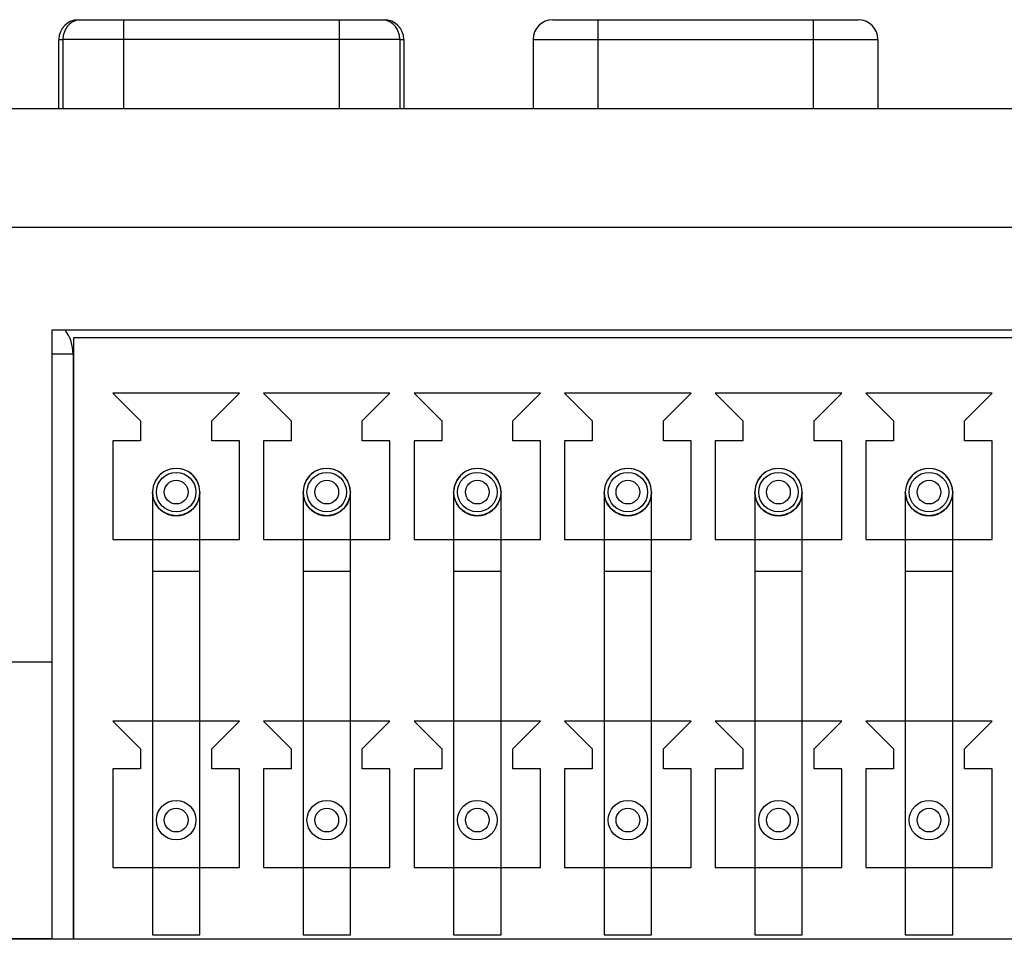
# Model space of a CAD drawing. Extents: x -841 to -216, y -127 to 601.
# Tile 106 of 201: x -574 to -549, y 536 to 560. Entities that reach past the tile are written whole.
import ezdxf

# ---------------------------------------------------------------- set-up
doc = ezdxf.new("R2010")
doc.units = 0
doc.header["$LTSCALE"] = 23.1
doc.layers.add('HEATSINK_AM_0', color=7, linetype='CONTINUOUS')

msp = doc.modelspace()

# ---------------------------------------------------------------- linework, layer by layer
at = {"layer": 'HEATSINK_AM_0', "color": 7}
for p, q in [((-572.328, 559.67), (-564.601, 559.67)), ((-571.192, 559.67), (-571.192, 557.416)), ((-565.737, 559.67), (-565.737, 557.416)), ((-560.328, 559.67), (-552.601, 559.67)), ((-559.192, 559.67), (-559.192, 557.416)), ((-553.737, 557.416), (-553.737, 559.67)), ((-572.828, 557.416), (-572.828, 559.17)), ((-572.828, 559.17), (-572.728, 559.17)), ((-572.728, 559.18), (-572.728, 557.416)), ((-572.728, 559.18), (-564.201, 559.18)), ((-564.201, 559.18), (-564.201, 557.416)), ((-564.201, 559.17), (-564.101, 559.17)), ((-564.101, 559.17), (-564.101, 557.416)), ((-560.828, 559.17), (-560.828, 557.416)), ((-560.828, 559.17), (-552.101, 559.17)), ((-552.101, 559.17), (-552.101, 557.416)), ((-513.021, 557.416), (-599.418, 557.416)), ((-512.864, 554.416), (-599.576, 554.416)), ((-573.01, 551.816), (-573.01, 536.416)), ((-532.42, 551.816), (-573.01, 551.816)), ((-572.46, 551.616), (-572.46, 536.416)), ((-532.97, 551.616), (-572.46, 551.616)), ((-573.01, 551.216), (-572.47, 551.216)), ((-572.47, 551.216), (-572.47, 536.416)), ((-571.46, 550.216), (-570.76, 549.516)), ((-568.26, 550.216), (-571.46, 550.216)), ((-568.96, 549.516), (-568.26, 550.216)), ((-567.65, 550.216), (-566.95, 549.516)), ((-564.45, 550.216), (-567.65, 550.216)), ((-565.15, 549.516), (-564.45, 550.216)), ((-563.84, 550.216), (-563.14, 549.516)), ((-560.64, 550.216), (-563.84, 550.216)), ((-561.34, 549.516), (-560.64, 550.216)), ((-560.03, 550.216), (-559.33, 549.516)), ((-556.83, 550.216), (-560.03, 550.216)), ((-557.53, 549.516), (-556.83, 550.216)), ((-556.22, 550.216), (-555.52, 549.516)), ((-553.02, 550.216), (-556.22, 550.216)), ((-553.72, 549.516), (-553.02, 550.216)), ((-552.41, 550.216), (-551.71, 549.516)), ((-549.21, 550.216), (-552.41, 550.216)), ((-549.91, 549.516), (-549.21, 550.216)), ((-570.76, 549.516), (-570.76, 549.016)), ((-568.96, 549.016), (-568.96, 549.516)), ((-566.95, 549.516), (-566.95, 549.016)), ((-565.15, 549.016), (-565.15, 549.516)), ((-563.14, 549.516), (-563.14, 549.016)), ((-561.34, 549.016), (-561.34, 549.516)), ((-559.33, 549.516), (-559.33, 549.016)), ((-557.53, 549.016), (-557.53, 549.516)), ((-555.52, 549.516), (-555.52, 549.016)), ((-553.72, 549.016), (-553.72, 549.516)), ((-551.71, 549.516), (-551.71, 549.016)), ((-549.91, 549.016), (-549.91, 549.516)), ((-571.46, 549.016), (-571.46, 546.516)), ((-570.76, 549.016), (-571.46, 549.016)), ((-568.26, 549.016), (-568.96, 549.016)), ((-568.26, 546.516), (-568.26, 549.016)), ((-567.65, 549.016), (-567.65, 546.516)), ((-566.95, 549.016), (-567.65, 549.016)), ((-564.45, 549.016), (-565.15, 549.016)), ((-564.45, 546.516), (-564.45, 549.016)), ((-563.84, 549.016), (-563.84, 546.516)), ((-563.14, 549.016), (-563.84, 549.016)), ((-560.64, 549.016), (-561.34, 549.016)), ((-560.64, 546.516), (-560.64, 549.016)), ((-560.03, 549.016), (-560.03, 546.516)), ((-559.33, 549.016), (-560.03, 549.016)), ((-556.83, 549.016), (-557.53, 549.016)), ((-556.83, 546.516), (-556.83, 549.016)), ((-556.22, 549.016), (-556.22, 546.516)), ((-555.52, 549.016), (-556.22, 549.016)), ((-553.02, 549.016), (-553.72, 549.016)), ((-553.02, 546.516), (-553.02, 549.016)), ((-552.41, 549.016), (-552.41, 546.516)), ((-551.71, 549.016), (-552.41, 549.016)), ((-549.21, 549.016), (-549.91, 549.016)), ((-549.21, 546.516), (-549.21, 549.016)), ((-570.46, 547.716), (-570.46, 536.516)), ((-569.26, 536.516), (-569.26, 547.716)), ((-566.65, 547.716), (-566.65, 536.516)), ((-565.45, 536.516), (-565.45, 547.716)), ((-562.84, 547.716), (-562.84, 536.516)), ((-561.64, 536.516), (-561.64, 547.716)), ((-559.03, 547.716), (-559.03, 536.516)), ((-557.83, 536.516), (-557.83, 547.716)), ((-555.22, 547.716), (-555.22, 536.516)), ((-554.02, 536.516), (-554.02, 547.716)), ((-551.41, 547.716), (-551.41, 536.516)), ((-550.21, 536.516), (-550.21, 547.716)), ((-571.46, 546.516), (-568.26, 546.516)), ((-567.65, 546.516), (-564.45, 546.516)), ((-563.84, 546.516), (-560.64, 546.516)), ((-560.03, 546.516), (-556.83, 546.516)), ((-556.22, 546.516), (-553.02, 546.516)), ((-552.41, 546.516), (-549.21, 546.516)), ((-570.459, 545.716), (-569.26, 545.716)), ((-566.649, 545.716), (-565.45, 545.716)), ((-562.839, 545.716), (-561.64, 545.716)), ((-559.029, 545.716), (-557.83, 545.716)), ((-555.219, 545.716), (-554.02, 545.716)), ((-551.409, 545.716), (-550.21, 545.716)), ((-573.01, 543.416), (-577.65, 543.416)), ((-571.46, 541.916), (-570.76, 541.216)), ((-568.26, 541.916), (-571.46, 541.916)), ((-568.96, 541.216), (-568.26, 541.916)), ((-567.65, 541.916), (-566.95, 541.216)), ((-564.45, 541.916), (-567.65, 541.916)), ((-565.15, 541.216), (-564.45, 541.916)), ((-563.84, 541.916), (-563.14, 541.216)), ((-560.64, 541.916), (-563.84, 541.916)), ((-561.34, 541.216), (-560.64, 541.916)), ((-560.03, 541.916), (-559.33, 541.216)), ((-556.83, 541.916), (-560.03, 541.916)), ((-557.53, 541.216), (-556.83, 541.916)), ((-556.22, 541.916), (-555.52, 541.216)), ((-553.02, 541.916), (-556.22, 541.916)), ((-553.72, 541.216), (-553.02, 541.916)), ((-549.21, 541.916), (-552.41, 541.916)), ((-552.41, 541.916), (-551.71, 541.216)), ((-549.91, 541.216), (-549.21, 541.916)), ((-570.76, 541.216), (-570.76, 540.716)), ((-568.96, 540.716), (-568.96, 541.216)), ((-566.95, 541.216), (-566.95, 540.716)), ((-565.15, 540.716), (-565.15, 541.216)), ((-563.14, 541.216), (-563.14, 540.716)), ((-561.34, 540.716), (-561.34, 541.216)), ((-559.33, 541.216), (-559.33, 540.716)), ((-557.53, 540.716), (-557.53, 541.216)), ((-555.52, 541.216), (-555.52, 540.716)), ((-553.72, 540.716), (-553.72, 541.216)), ((-551.71, 541.216), (-551.71, 540.716)), ((-549.91, 540.716), (-549.91, 541.216)), ((-571.46, 540.716), (-571.46, 538.216)), ((-570.76, 540.716), (-571.46, 540.716)), ((-568.26, 540.716), (-568.96, 540.716)), ((-568.26, 538.216), (-568.26, 540.716)), ((-567.65, 540.716), (-567.65, 538.216)), ((-566.95, 540.716), (-567.65, 540.716)), ((-564.45, 540.716), (-565.15, 540.716)), ((-564.45, 538.216), (-564.45, 540.716)), ((-563.84, 540.716), (-563.84, 538.216)), ((-563.14, 540.716), (-563.84, 540.716)), ((-560.64, 540.716), (-561.34, 540.716)), ((-560.64, 538.216), (-560.64, 540.716)), ((-560.03, 540.716), (-560.03, 538.216)), ((-559.33, 540.716), (-560.03, 540.716)), ((-556.83, 540.716), (-557.53, 540.716)), ((-556.83, 538.216), (-556.83, 540.716)), ((-556.22, 540.716), (-556.22, 538.216)), ((-555.52, 540.716), (-556.22, 540.716)), ((-553.02, 540.716), (-553.72, 540.716)), ((-553.02, 538.216), (-553.02, 540.716)), ((-552.41, 540.716), (-552.41, 538.216)), ((-551.71, 540.716), (-552.41, 540.716)), ((-549.21, 540.716), (-549.91, 540.716)), ((-549.21, 538.216), (-549.21, 540.716)), ((-571.46, 538.216), (-568.26, 538.216)), ((-567.65, 538.216), (-564.45, 538.216)), ((-563.84, 538.216), (-560.64, 538.216)), ((-560.03, 538.216), (-556.83, 538.216)), ((-556.22, 538.216), (-553.02, 538.216)), ((-552.41, 538.216), (-549.21, 538.216)), ((-570.46, 536.516), (-569.26, 536.516)), ((-566.65, 536.516), (-565.45, 536.516)), ((-562.84, 536.516), (-561.64, 536.516)), ((-559.03, 536.516), (-557.83, 536.516)), ((-555.22, 536.516), (-554.02, 536.516)), ((-551.41, 536.516), (-550.21, 536.516)), ((-516.881, 536.4), (-595.559, 536.4)), ((-573.01, 536.416), (-577.65, 536.416)), ((-573.01, 536.416), (-572.46, 536.416)), ((-572.46, 536.416), (-532.97, 536.416))]:
    msp.add_line(p, q, dxfattribs=at)
for points in [[(-569.86, 548.316), (-570.015, 548.295), (-570.162, 548.234), (-570.288, 548.136), (-570.382, 548.011), (-570.44, 547.867), (-570.46, 547.716)], [(-569.86, 548.316), (-569.964, 548.306), (-570.065, 548.279), (-570.159, 548.235), (-570.245, 548.175), (-570.319, 548.101), (-570.379, 548.015), (-570.423, 547.921), (-570.45, 547.82), (-570.46, 547.716), (-570.45, 547.612), (-570.423, 547.511), (-570.379, 547.416), (-570.319, 547.33), (-570.245, 547.256), (-570.159, 547.197), (-570.065, 547.152), (-569.964, 547.125), (-569.86, 547.116)], [(-569.26, 547.716), (-569.28, 547.867), (-569.338, 548.011), (-569.432, 548.137), (-569.558, 548.234), (-569.704, 548.295), (-569.86, 548.316)], [(-569.86, 547.116), (-569.756, 547.125), (-569.655, 547.152), (-569.56, 547.197), (-569.474, 547.256), (-569.4, 547.33), (-569.341, 547.416), (-569.297, 547.511), (-569.269, 547.612), (-569.26, 547.716), (-569.269, 547.82), (-569.297, 547.921), (-569.341, 548.015), (-569.4, 548.101), (-569.474, 548.175), (-569.56, 548.235), (-569.655, 548.279), (-569.756, 548.306), (-569.86, 548.316)], [(-566.05, 548.316), (-566.205, 548.295), (-566.352, 548.234), (-566.478, 548.136), (-566.572, 548.011), (-566.63, 547.867), (-566.65, 547.716)], [(-566.05, 548.316), (-566.154, 548.306), (-566.255, 548.279), (-566.349, 548.235), (-566.435, 548.175), (-566.509, 548.101), (-566.569, 548.015), (-566.613, 547.921), (-566.64, 547.82), (-566.65, 547.716), (-566.64, 547.612), (-566.613, 547.511), (-566.569, 547.416), (-566.509, 547.33), (-566.435, 547.256), (-566.349, 547.197), (-566.255, 547.152), (-566.154, 547.125), (-566.05, 547.116)], [(-565.45, 547.716), (-565.47, 547.867), (-565.528, 548.011), (-565.622, 548.137), (-565.748, 548.234), (-565.894, 548.295), (-566.05, 548.316)], [(-566.05, 547.116), (-565.946, 547.125), (-565.845, 547.152), (-565.75, 547.197), (-565.664, 547.256), (-565.59, 547.33), (-565.531, 547.416), (-565.487, 547.511), (-565.459, 547.612), (-565.45, 547.716), (-565.459, 547.82), (-565.487, 547.921), (-565.531, 548.015), (-565.59, 548.101), (-565.664, 548.175), (-565.75, 548.235), (-565.845, 548.279), (-565.946, 548.306), (-566.05, 548.316)], [(-562.24, 548.316), (-562.395, 548.295), (-562.542, 548.234), (-562.668, 548.136), (-562.762, 548.011), (-562.82, 547.867), (-562.84, 547.716)], [(-562.24, 548.316), (-562.344, 548.306), (-562.445, 548.279), (-562.539, 548.235), (-562.625, 548.175), (-562.699, 548.101), (-562.759, 548.015), (-562.803, 547.921), (-562.83, 547.82), (-562.84, 547.716), (-562.83, 547.612), (-562.803, 547.511), (-562.759, 547.416), (-562.699, 547.33), (-562.625, 547.256), (-562.539, 547.197), (-562.445, 547.152), (-562.344, 547.125), (-562.24, 547.116)], [(-561.64, 547.716), (-561.66, 547.867), (-561.718, 548.011), (-561.812, 548.137), (-561.938, 548.234), (-562.084, 548.295), (-562.24, 548.316)], [(-562.24, 547.116), (-562.136, 547.125), (-562.035, 547.152), (-561.94, 547.197), (-561.854, 547.256), (-561.78, 547.33), (-561.721, 547.416), (-561.677, 547.511), (-561.649, 547.612), (-561.64, 547.716), (-561.649, 547.82), (-561.677, 547.921), (-561.721, 548.015), (-561.78, 548.101), (-561.854, 548.175), (-561.94, 548.235), (-562.035, 548.279), (-562.136, 548.306), (-562.24, 548.316)], [(-558.43, 548.316), (-558.585, 548.295), (-558.732, 548.234), (-558.858, 548.136), (-558.952, 548.011), (-559.01, 547.867), (-559.03, 547.716)], [(-558.43, 548.316), (-558.534, 548.306), (-558.635, 548.279), (-558.729, 548.235), (-558.815, 548.175), (-558.889, 548.101), (-558.949, 548.015), (-558.993, 547.921), (-559.02, 547.82), (-559.03, 547.716), (-559.02, 547.612), (-558.993, 547.511), (-558.949, 547.416), (-558.889, 547.33), (-558.815, 547.256), (-558.729, 547.197), (-558.635, 547.152), (-558.534, 547.125), (-558.43, 547.116)], [(-557.83, 547.716), (-557.85, 547.867), (-557.908, 548.011), (-558.002, 548.137), (-558.128, 548.234), (-558.274, 548.295), (-558.43, 548.316)], [(-558.43, 547.116), (-558.326, 547.125), (-558.225, 547.152), (-558.13, 547.197), (-558.044, 547.256), (-557.97, 547.33), (-557.911, 547.416), (-557.867, 547.511), (-557.839, 547.612), (-557.83, 547.716), (-557.839, 547.82), (-557.867, 547.921), (-557.911, 548.015), (-557.97, 548.101), (-558.044, 548.175), (-558.13, 548.235), (-558.225, 548.279), (-558.326, 548.306), (-558.43, 548.316)], [(-554.62, 548.316), (-554.775, 548.295), (-554.922, 548.234), (-555.048, 548.136), (-555.142, 548.011), (-555.2, 547.867), (-555.22, 547.716)], [(-554.62, 548.316), (-554.724, 548.306), (-554.825, 548.279), (-554.919, 548.235), (-555.005, 548.175), (-555.079, 548.101), (-555.139, 548.015), (-555.183, 547.921), (-555.21, 547.82), (-555.22, 547.716), (-555.21, 547.612), (-555.183, 547.511), (-555.139, 547.416), (-555.079, 547.33), (-555.005, 547.256), (-554.919, 547.197), (-554.825, 547.152), (-554.724, 547.125), (-554.62, 547.116)], [(-554.02, 547.716), (-554.04, 547.867), (-554.098, 548.011), (-554.192, 548.137), (-554.318, 548.234), (-554.464, 548.295), (-554.62, 548.316)], [(-554.62, 547.116), (-554.516, 547.125), (-554.415, 547.152), (-554.32, 547.197), (-554.234, 547.256), (-554.16, 547.33), (-554.101, 547.416), (-554.057, 547.511), (-554.029, 547.612), (-554.02, 547.716), (-554.029, 547.82), (-554.057, 547.921), (-554.101, 548.015), (-554.16, 548.101), (-554.234, 548.175), (-554.32, 548.235), (-554.415, 548.279), (-554.516, 548.306), (-554.62, 548.316)], [(-550.81, 548.316), (-550.965, 548.295), (-551.112, 548.234), (-551.238, 548.136), (-551.332, 548.011), (-551.39, 547.867), (-551.41, 547.716)], [(-550.81, 548.316), (-550.914, 548.306), (-551.015, 548.279), (-551.109, 548.235), (-551.195, 548.175), (-551.269, 548.101), (-551.329, 548.015), (-551.373, 547.921), (-551.4, 547.82), (-551.41, 547.716), (-551.4, 547.612), (-551.373, 547.511), (-551.329, 547.416), (-551.269, 547.33), (-551.195, 547.256), (-551.109, 547.197), (-551.015, 547.152), (-550.914, 547.125), (-550.81, 547.116)], [(-550.21, 547.716), (-550.23, 547.867), (-550.288, 548.011), (-550.382, 548.137), (-550.508, 548.234), (-550.654, 548.295), (-550.81, 548.316)], [(-550.81, 547.116), (-550.706, 547.125), (-550.605, 547.152), (-550.51, 547.197), (-550.424, 547.256), (-550.35, 547.33), (-550.291, 547.416), (-550.247, 547.511), (-550.219, 547.612), (-550.21, 547.716), (-550.219, 547.82), (-550.247, 547.921), (-550.291, 548.015), (-550.35, 548.101), (-550.424, 548.175), (-550.51, 548.235), (-550.605, 548.279), (-550.706, 548.306), (-550.81, 548.316)], [(-569.86, 547.116), (-570.015, 547.137), (-570.161, 547.198), (-570.287, 547.295), (-570.381, 547.42), (-570.44, 547.564), (-570.46, 547.716)], [(-569.26, 547.716), (-569.28, 547.564), (-569.338, 547.421), (-569.432, 547.295), (-569.558, 547.198), (-569.704, 547.137), (-569.86, 547.116)], [(-566.05, 547.116), (-566.205, 547.137), (-566.351, 547.198), (-566.477, 547.295), (-566.571, 547.42), (-566.63, 547.564), (-566.65, 547.716)], [(-565.45, 547.716), (-565.47, 547.564), (-565.528, 547.421), (-565.622, 547.295), (-565.748, 547.198), (-565.894, 547.137), (-566.05, 547.116)], [(-562.24, 547.116), (-562.395, 547.137), (-562.541, 547.198), (-562.667, 547.295), (-562.761, 547.42), (-562.82, 547.564), (-562.84, 547.716)], [(-561.64, 547.716), (-561.66, 547.564), (-561.718, 547.421), (-561.812, 547.295), (-561.938, 547.198), (-562.084, 547.137), (-562.24, 547.116)], [(-558.43, 547.116), (-558.585, 547.137), (-558.731, 547.198), (-558.857, 547.295), (-558.951, 547.42), (-559.01, 547.564), (-559.03, 547.716)], [(-557.83, 547.716), (-557.85, 547.564), (-557.908, 547.421), (-558.002, 547.295), (-558.128, 547.198), (-558.274, 547.137), (-558.43, 547.116)], [(-554.62, 547.116), (-554.775, 547.137), (-554.921, 547.198), (-555.047, 547.295), (-555.141, 547.42), (-555.2, 547.564), (-555.22, 547.716)], [(-554.02, 547.716), (-554.04, 547.564), (-554.098, 547.421), (-554.192, 547.295), (-554.318, 547.198), (-554.464, 547.137), (-554.62, 547.116)], [(-550.81, 547.116), (-550.965, 547.137), (-551.111, 547.198), (-551.237, 547.295), (-551.331, 547.42), (-551.39, 547.564), (-551.41, 547.716)], [(-550.21, 547.716), (-550.23, 547.564), (-550.288, 547.421), (-550.382, 547.295), (-550.508, 547.198), (-550.654, 547.137), (-550.81, 547.116)]]:
    msp.add_lwpolyline(points, dxfattribs=at)
for centre, radius in [((-569.86, 547.716), 0.5), ((-566.05, 547.716), 0.5), ((-562.24, 547.716), 0.5), ((-558.43, 547.716), 0.5), ((-554.62, 547.716), 0.5), ((-550.81, 547.716), 0.5), ((-569.86, 547.716), 0.3), ((-566.05, 547.716), 0.3), ((-562.24, 547.716), 0.3), ((-558.43, 547.716), 0.3), ((-554.62, 547.716), 0.3), ((-550.81, 547.716), 0.3), ((-569.86, 539.416), 0.5), ((-566.05, 539.416), 0.5), ((-562.24, 539.416), 0.5), ((-558.43, 539.416), 0.5), ((-554.62, 539.416), 0.5), ((-550.81, 539.416), 0.5), ((-569.86, 539.416), 0.3), ((-566.05, 539.416), 0.3), ((-562.24, 539.416), 0.3), ((-558.43, 539.416), 0.3), ((-554.62, 539.416), 0.3), ((-550.81, 539.416), 0.3)]:
    msp.add_circle(centre, radius, dxfattribs=at)
for centre, radius, start, end in [((-572.328, 559.17), 0.5, 90, 180), ((-572.228, 559.18), 0.5, 101.537, 180), ((-564.701, 559.18), 0.5, 0, 78.463), ((-564.601, 559.17), 0.5, 0, 90), ((-560.328, 559.17), 0.5, 90, 180), ((-552.601, 559.17), 0.5, 0, 90), ((-573.47, 551.216), 1, 0, 36.1628)]:
    msp.add_arc(centre, radius, start, end, dxfattribs=at)

doc.saveas('drawing.dxf')
